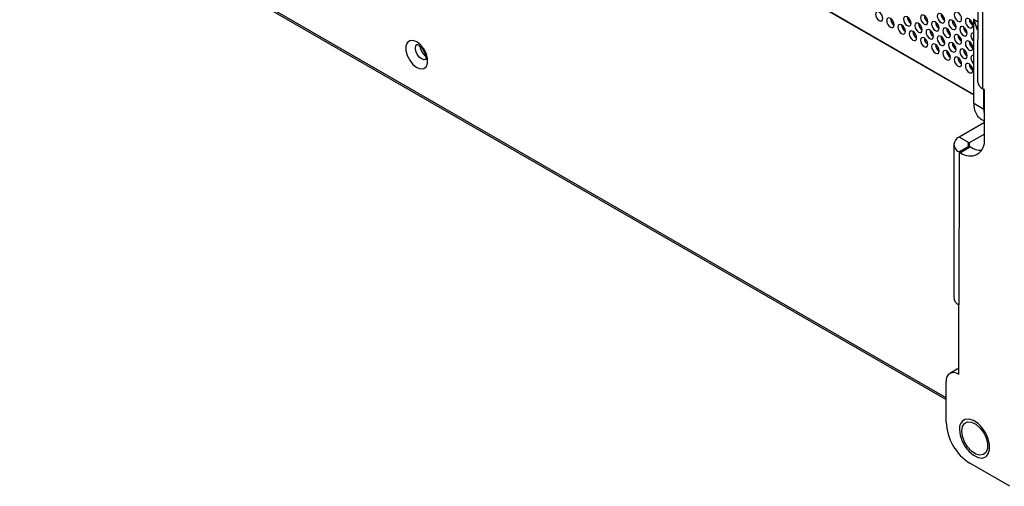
# Paper-space layout 'Sheet2' of a CAD drawing. Header units: millimetres. Extents: x 0 to 1118, y 0 to 864.
# Tile 120 of 232: x 768 to 830, y 587 to 616. Entities that reach past the tile are written whole.
import ezdxf

# ---------------------------------------------------------------- set-up
doc = ezdxf.new("R2010")
doc.units = ezdxf.units.MM

psp = doc.layouts.new('Sheet2')

# ---------------------------------------------------------------- linework, layer by layer
at = {"color": 7, "linetype": 'Continuous', "lineweight": 30}
for p, q in [((828.7384, 671.3511), (828.7044, 612.153)), ((829.0382, 611.6878), (829.0722, 670.9015)), ((791.9144, 632.4007), (828.4723, 611.2963)), ((791.9896, 632.3898), (828.4723, 611.3287)), ((768.6095, 625.6801), (826.7237, 592.1315)), ((828.4723, 610.7443), (828.4723, 616.0741)), ((828.6147, 615.612), (828.4862, 616.028)), ((829.1304, 611.6346), (829.0382, 611.6878)), ((829.0986, 610.3828), (829.0986, 611.653)), ((829.1286, 608.5225), (829.1304, 611.6346)), ((829.0986, 610.3828), (828.4723, 610.7443)), ((829.1292, 609.5576), (827.5387, 608.6406)), ((828.9107, 609.7753), (829.1293, 609.6491)), ((829.1288, 608.8348), (828.165, 608.2791)), ((827.205, 608.1761), (827.1994, 598.5605)), ((828.165, 608.2791), (827.5387, 608.6406)), ((827.5387, 607.7109), (827.5332, 598.0953)), ((828.165, 608.0719), (827.5387, 607.7109)), ((827.6309, 607.6576), (827.5387, 607.7109)), ((828.2572, 608.0187), (827.6309, 607.6576)), ((828.165, 608.0719), (828.2572, 608.0187)), ((827.5307, 593.7066), (827.5332, 598.0953)), ((827.531, 594.1103), (826.9529, 593.777)), ((826.7229, 590.714), (826.7244, 593.2728)), ((827.5032, 593.7225), (827.5307, 593.7066)), ((830.7331, 586.6695), (828.2186, 588.121))]:
    psp.add_line(p, q, dxfattribs=at)
at = {"color": 8, "linetype": 'Continuous', "lineweight": 30}
for p, q in [((826.7238, 592.2442), (768.4571, 625.8809)), ((828.7066, 615.9007), (828.4862, 616.028)), ((828.7064, 615.5591), (828.6147, 615.612)), ((829.1293, 609.6491), (828.9107, 609.7753)), ((828.165, 608.2791), (828.1649, 608.072)), ((827.5307, 593.7384), (827.5032, 593.7225))]:
    psp.add_line(p, q, dxfattribs=at)
at = {"color": 7, "linetype": 'Continuous', "lineweight": 30, "flags": 128}
for points in [[(822.7488, 616.1027), (822.7308, 616.2172), (822.6797, 616.335), (822.6033, 616.4381), (822.5131, 616.5109), (822.4229, 616.5423), (822.3464, 616.5274), (822.2953, 616.4686), (822.2774, 616.3748), (822.2953, 616.2603), (822.3464, 616.1425), (822.4229, 616.0393), (822.5131, 615.9665), (822.6033, 615.9352), (822.6797, 615.9501), (822.7308, 616.0089), (822.7488, 616.1027)], [(824.5165, 615.7898), (824.4986, 615.9043), (824.4475, 616.0221), (824.371, 616.1253), (824.2808, 616.1981), (824.1906, 616.2294), (824.1142, 616.2146), (824.0631, 616.1558), (824.0451, 616.062), (824.0631, 615.9474), (824.1142, 615.8296), (824.1906, 615.7265), (824.2808, 615.6537), (824.371, 615.6224), (824.4475, 615.6372), (824.4986, 615.696), (824.5165, 615.7898)], [(825.5772, 615.8852), (825.5593, 615.9997), (825.5082, 616.1175), (825.4317, 616.2206), (825.3415, 616.2934), (825.2513, 616.3248), (825.1748, 616.3099), (825.1237, 616.2511), (825.1058, 616.1573), (825.1237, 616.0428), (825.1748, 615.925), (825.2513, 615.8219), (825.3415, 615.7491), (825.4317, 615.7177), (825.5082, 615.7326), (825.5593, 615.7914), (825.5772, 615.8852)], [(826.6379, 615.9805), (826.6199, 616.0951), (826.5688, 616.2129), (826.4924, 616.316), (826.4022, 616.3888), (826.312, 616.4201), (826.2355, 616.4053), (826.1844, 616.3465), (826.1665, 616.2527), (826.1844, 616.1382), (826.2355, 616.0204), (826.312, 615.9172), (826.4022, 615.8444), (826.4924, 615.8131), (826.5688, 615.8279), (826.6199, 615.8867), (826.6379, 615.9805)], [(827.6985, 616.0759), (827.6806, 616.1904), (827.6295, 616.3082), (827.553, 616.4114), (827.4628, 616.4842), (827.3726, 616.5155), (827.2962, 616.5006), (827.2451, 616.4418), (827.2271, 616.348), (827.2451, 616.2335), (827.2962, 616.1157), (827.3726, 616.0126), (827.4628, 615.9398), (827.553, 615.9084), (827.6295, 615.9233), (827.6806, 615.9821), (827.6985, 616.0759)], [(823.4559, 615.6945), (823.4379, 615.809), (823.3869, 615.9268), (823.3104, 616.0299), (823.2202, 616.1027), (823.13, 616.1341), (823.0535, 616.1192), (823.0024, 616.0604), (822.9845, 615.9666), (823.0024, 615.8521), (823.0535, 615.7343), (823.13, 615.6311), (823.2202, 615.5583), (823.3104, 615.527), (823.3869, 615.5418), (823.4379, 615.6006), (823.4559, 615.6945)], [(824.163, 615.2863), (824.1451, 615.4008), (824.094, 615.5186), (824.0175, 615.6217), (823.9273, 615.6945), (823.8371, 615.7258), (823.7606, 615.711), (823.7095, 615.6522), (823.6916, 615.5584), (823.7095, 615.4439), (823.7606, 615.3261), (823.8371, 615.2229), (823.9273, 615.1501), (824.0175, 615.1188), (824.094, 615.1336), (824.1451, 615.1924), (824.163, 615.2863)], [(825.2237, 615.3816), (825.2057, 615.4961), (825.1546, 615.6139), (825.0782, 615.7171), (824.988, 615.7899), (824.8978, 615.8212), (824.8213, 615.8064), (824.7702, 615.7475), (824.7522, 615.6537), (824.7702, 615.5392), (824.8213, 615.4214), (824.8978, 615.3183), (824.988, 615.2455), (825.0782, 615.2141), (825.1546, 615.229), (825.2057, 615.2878), (825.2237, 615.3816)], [(826.2843, 615.477), (826.2664, 615.5915), (826.2153, 615.7093), (826.1388, 615.8124), (826.0486, 615.8852), (825.9584, 615.9166), (825.8819, 615.9017), (825.8309, 615.8429), (825.8129, 615.7491), (825.8309, 615.6346), (825.8819, 615.5168), (825.9584, 615.4136), (826.0486, 615.3409), (826.1388, 615.3095), (826.2153, 615.3244), (826.2664, 615.3832), (826.2843, 615.477)], [(827.345, 615.5723), (827.327, 615.6869), (827.2759, 615.8047), (827.1995, 615.9078), (827.1093, 615.9806), (827.0191, 616.0119), (826.9426, 615.9971), (826.8915, 615.9383), (826.8736, 615.8445), (826.8915, 615.73), (826.9426, 615.6122), (827.0191, 615.509), (827.1093, 615.4362), (827.1995, 615.4049), (827.2759, 615.4197), (827.327, 615.4785), (827.345, 615.5723)], [(828.0521, 615.1641), (828.0341, 615.2786), (827.983, 615.3964), (827.9066, 615.4996), (827.8164, 615.5724), (827.7262, 615.6037), (827.6497, 615.5889), (827.5986, 615.5301), (827.5807, 615.4363), (827.5986, 615.3217), (827.6497, 615.204), (827.7262, 615.1008), (827.8164, 615.028), (827.9066, 614.9967), (827.983, 615.0115), (828.0341, 615.0703), (828.0521, 615.1641)], [(828.4056, 615.6677), (828.3877, 615.7822), (828.3366, 615.9), (828.2601, 616.0032), (828.1699, 616.0759), (828.0797, 616.1073), (828.0033, 616.0924), (827.9522, 616.0336), (827.9342, 615.9398), (827.9522, 615.8253), (828.0033, 615.7075), (828.0797, 615.6044), (828.1699, 615.5316), (828.2601, 615.5002), (828.3366, 615.5151), (828.3877, 615.5739), (828.4056, 615.6677)], [(828.7063, 615.3777), (828.6585, 615.487), (828.6147, 615.612)], [(824.8701, 614.878), (824.8522, 614.9926), (824.8011, 615.1104), (824.7246, 615.2135), (824.6344, 615.2863), (824.5442, 615.3176), (824.4677, 615.3028), (824.4166, 615.244), (824.3987, 615.1502), (824.4166, 615.0357), (824.4677, 614.9179), (824.5442, 614.8147), (824.6344, 614.7419), (824.7246, 614.7106), (824.8011, 614.7254), (824.8522, 614.7842), (824.8701, 614.878)], [(825.9308, 614.9734), (825.9128, 615.0879), (825.8617, 615.2057), (825.7853, 615.3089), (825.6951, 615.3817), (825.6049, 615.413), (825.5284, 615.3981), (825.4773, 615.3393), (825.4594, 615.2455), (825.4773, 615.131), (825.5284, 615.0132), (825.6049, 614.9101), (825.6951, 614.8373), (825.7853, 614.8059), (825.8617, 614.8208), (825.9128, 614.8796), (825.9308, 614.9734)], [(826.6379, 614.5652), (826.6199, 614.6797), (826.5688, 614.7975), (826.4924, 614.9007), (826.4022, 614.9735), (826.312, 615.0048), (826.2355, 614.9899), (826.1844, 614.9311), (826.1665, 614.8373), (826.1844, 614.7228), (826.2355, 614.605), (826.312, 614.5019), (826.4022, 614.4291), (826.4924, 614.3977), (826.5688, 614.4126), (826.6199, 614.4714), (826.6379, 614.5652)], [(826.9914, 615.0688), (826.9735, 615.1833), (826.9224, 615.3011), (826.8459, 615.4042), (826.7557, 615.477), (826.6655, 615.5084), (826.589, 615.4935), (826.538, 615.4347), (826.52, 615.3409), (826.538, 615.2264), (826.589, 615.1086), (826.6655, 615.0054), (826.7557, 614.9327), (826.8459, 614.9013), (826.9224, 614.9162), (826.9735, 614.975), (826.9914, 615.0688)], [(827.6985, 614.6606), (827.6806, 614.7751), (827.6295, 614.8929), (827.553, 614.996), (827.4628, 615.0688), (827.3726, 615.1002), (827.2962, 615.0853), (827.2451, 615.0265), (827.2271, 614.9327), (827.2451, 614.8182), (827.2962, 614.7004), (827.3726, 614.5972), (827.4628, 614.5245), (827.553, 614.4931), (827.6295, 614.508), (827.6806, 614.5668), (827.6985, 614.6606)], [(828.4723, 615.1872), (828.4333, 615.1955), (828.3568, 615.1807), (828.3057, 615.1219), (828.2878, 615.0281), (828.3057, 614.9135), (828.3568, 614.7958), (828.4333, 614.6926), (828.4723, 614.6558)], [(793.431, 614.6347), (793.1931, 614.7235), (792.984, 614.7048), (792.8288, 614.5808), (792.7462, 614.3665), (792.7462, 614.0876), (792.8288, 613.7779), (792.984, 613.4747), (793.1931, 613.2145), (793.431, 613.0288), (793.6688, 612.9399), (793.8779, 612.9586), (794.0331, 613.0826), (794.1157, 613.297), (794.1157, 613.5759), (794.0331, 613.8856), (793.8779, 614.1888), (793.6688, 614.449), (793.431, 614.6347)], [(825.5772, 614.4698), (825.5593, 614.5844), (825.5082, 614.7022), (825.4317, 614.8053), (825.3415, 614.8781), (825.2513, 614.9094), (825.1748, 614.8946), (825.1237, 614.8358), (825.1058, 614.742), (825.1237, 614.6275), (825.1748, 614.5097), (825.2513, 614.4065), (825.3415, 614.3337), (825.4317, 614.3024), (825.5082, 614.3172), (825.5593, 614.376), (825.5772, 614.4698)], [(826.2843, 614.0616), (826.2664, 614.1762), (826.2153, 614.294), (826.1388, 614.3971), (826.0486, 614.4699), (825.9584, 614.5012), (825.8819, 614.4864), (825.8309, 614.4276), (825.8129, 614.3338), (825.8309, 614.2193), (825.8819, 614.1015), (825.9584, 613.9983), (826.0486, 613.9255), (826.1388, 613.8942), (826.2153, 613.909), (826.2664, 613.9678), (826.2843, 614.0616)], [(827.345, 614.157), (827.327, 614.2715), (827.2759, 614.3893), (827.1995, 614.4925), (827.1093, 614.5652), (827.0191, 614.5966), (826.9426, 614.5817), (826.8915, 614.5229), (826.8736, 614.4291), (826.8915, 614.3146), (826.9426, 614.1968), (827.0191, 614.0937), (827.1093, 614.0209), (827.1995, 613.9895), (827.2759, 614.0044), (827.327, 614.0632), (827.345, 614.157)], [(828.4056, 614.2524), (828.3877, 614.3669), (828.3366, 614.4847), (828.2601, 614.5878), (828.1699, 614.6606), (828.0797, 614.692), (828.0033, 614.6771), (827.9522, 614.6183), (827.9342, 614.5245), (827.9522, 614.41), (828.0033, 614.2922), (828.0797, 614.189), (828.1699, 614.1162), (828.2601, 614.0849), (828.3366, 614.0998), (828.3877, 614.1586), (828.4056, 614.2524)], [(826.9914, 613.6534), (826.9735, 613.7679), (826.9224, 613.8857), (826.8459, 613.9889), (826.7557, 614.0617), (826.6655, 614.093), (826.589, 614.0782), (826.538, 614.0194), (826.52, 613.9256), (826.538, 613.8111), (826.589, 613.6933), (826.6655, 613.5901), (826.7557, 613.5173), (826.8459, 613.486), (826.9224, 613.5008), (826.9735, 613.5596), (826.9914, 613.6534)], [(827.6985, 613.2452), (827.6806, 613.3597), (827.6295, 613.4775), (827.553, 613.5807), (827.4628, 613.6535), (827.3726, 613.6848), (827.2962, 613.67), (827.2451, 613.6112), (827.2271, 613.5174), (827.2451, 613.4028), (827.2962, 613.2851), (827.3726, 613.1819), (827.4628, 613.1091), (827.553, 613.0778), (827.6295, 613.0926), (827.6806, 613.1514), (827.6985, 613.2452)], [(828.0521, 613.7488), (828.0341, 613.8633), (827.983, 613.9811), (827.9066, 614.0843), (827.8164, 614.157), (827.7262, 614.1884), (827.6497, 614.1735), (827.5986, 614.1147), (827.5807, 614.0209), (827.5986, 613.9064), (827.6497, 613.7886), (827.7262, 613.6855), (827.8164, 613.6127), (827.9066, 613.5813), (827.983, 613.5962), (828.0341, 613.655), (828.0521, 613.7488)], [(828.4723, 613.7719), (828.4333, 613.7802), (828.3568, 613.7653), (828.3057, 613.7065), (828.2878, 613.6127), (828.3057, 613.4982), (828.3568, 613.3804), (828.4333, 613.2773), (828.4723, 613.2405)], [(828.4056, 612.837), (828.3877, 612.9515), (828.3366, 613.0693), (828.2601, 613.1725), (828.1699, 613.2453), (828.0797, 613.2766), (828.0033, 613.2618), (827.9522, 613.203), (827.9342, 613.1092), (827.9522, 612.9946), (828.0033, 612.8768), (828.0797, 612.7737), (828.1699, 612.7009), (828.2601, 612.6696), (828.3366, 612.6844), (828.3877, 612.7432), (828.4056, 612.837)], [(829.2635, 588.5607), (829.3772, 588.7039), (829.4611, 588.9691), (829.4613, 589.2973), (829.3778, 589.6591), (829.2179, 590.0226), (828.996, 590.3554), (828.7316, 590.6279), (828.4484, 590.8159), (828.1714, 590.9028), (827.9253, 590.8807), (827.8937, 590.8685)], [(827.7048, 590.1472), (827.749, 590.4271), (827.8768, 590.6258), (828.0741, 590.7216), (828.3196, 590.7043), (828.5867, 590.5757), (828.8465, 590.3497), (829.0708, 590.0508), (829.2353, 589.7114), (829.3222, 589.3683), (829.322, 589.0587), (829.2348, 588.8161), (829.07, 588.6668), (828.8455, 588.627), (828.5857, 588.701), (828.3186, 588.8808), (828.0732, 589.1469), (827.8761, 589.4704), (827.7487, 589.8163), (827.7048, 590.1472)]]:
    psp.add_lwpolyline(points, dxfattribs=at)
at = {"color": 8, "linetype": 'Continuous', "lineweight": 30, "flags": 128}
for points in [[(794.012, 613.5321), (793.8862, 613.5078), (793.7374, 613.5595), (793.5885, 613.6796), (793.4624, 613.8498), (793.3781, 614.0442), (793.3485, 614.2331), (793.3781, 614.3879), (793.4372, 614.4675)], [(827.5661, 590.2273), (827.6082, 589.8784), (827.7313, 589.5116), (827.9243, 589.1595), (828.1702, 588.8535), (828.4471, 588.6206), (828.7304, 588.4816), (828.9949, 588.4488), (829.2171, 588.5252), (829.2635, 588.5607)]]:
    psp.add_lwpolyline(points, dxfattribs=at)
at = {"color": 7, "linetype": 'Continuous', "lineweight": 30}
for centre, radius, start, end in [((824.7763, 616.2119), 0.4957, 181.601243, 238.393829), ((825.837, 616.3073), 0.4957, 181.601293, 238.392793), ((826.8976, 616.4026), 0.4957, 181.601293, 238.392793), ((823.7157, 616.1166), 0.4957, 181.601243, 238.393829), ((824.4228, 615.7084), 0.4957, 181.602511, 238.39256), ((825.4834, 615.8037), 0.4957, 181.602511, 238.39256), ((826.5441, 615.8991), 0.4957, 181.602511, 238.39256), ((827.6047, 615.9944), 0.4957, 181.601243, 238.393829), ((828.3119, 615.5862), 0.4957, 181.60081, 238.393275), ((828.6654, 616.0898), 0.4957, 181.601484, 238.393588), ((825.1299, 615.3001), 0.4957, 181.60081, 238.393275), ((826.1905, 615.3955), 0.4957, 181.60081, 238.393275), ((826.8976, 614.9873), 0.4957, 181.601293, 238.392793), ((827.2512, 615.4909), 0.4957, 181.60081, 238.393275), ((827.9583, 615.0827), 0.4957, 181.601293, 238.392793), ((794.4955, 614.4465), 0.8678, 186.7735, 233.553656), ((825.837, 614.8919), 0.4957, 181.601293, 238.392793), ((826.5441, 614.4837), 0.4957, 181.602511, 238.39256), ((827.6047, 614.5791), 0.4957, 181.601243, 238.393829), ((828.6654, 614.6745), 0.4957, 181.601243, 238.393829), ((827.2512, 614.0755), 0.4957, 181.60081, 238.393275), ((828.3119, 614.1709), 0.4957, 181.60081, 238.393275), ((827.9583, 613.6673), 0.4957, 181.601293, 238.392793), ((828.6654, 613.2591), 0.4957, 181.601243, 238.393829), ((829.2639, 612.202), 0.5615, 185.005232, 246.309796), ((829.5321, 610.64), 1.0649, 174.379572, 234.301694), ((830.7583, 610.3703), 1.6598, 179.567115, 191.090596), ((827.7149, 608.1757), 0.4971, 110.750929, 249.248638), ((828.2153, 608.3749), 0.9252, 230.829223, 9.181751), ((828.2042, 608.1755), 0.1108, 110.749079, 249.248979), ((828.9562, 609.1181), 1.3028, 237.549427, 269.946538), ((827.7588, 598.6095), 0.5615, 185.004797, 246.311039), ((827.1993, 593.3496), 0.4811, 50.829143, 189.18115), ((829.9707, 590.8596), 3.251, 182.566418, 237.389647)]:
    psp.add_arc(centre, radius, start, end, dxfattribs=at)
at = {"color": 8, "linetype": 'Continuous', "lineweight": 30}
psp.add_arc((828.2042, 590.3056), 0.643, 118.880975, 186.994992, dxfattribs=at)
at = {"color": 7, "linetype": 'Continuous', "lineweight": 30}
psp.add_open_spline([(793.4336, 614.472), (793.4345, 614.4725), (793.4365, 614.4734), (793.5082, 614.4471), (793.6014, 614.3841), (793.7129, 614.2809), (793.836, 614.1173), (793.9363, 613.9221), (793.9911, 613.7361), (794.0039, 613.5965), (793.9894, 613.516), (793.987, 613.5131), (793.9858, 613.5118)], degree=3, knots=[0, 0, 0, 0, 0.0862698, 0.1853087, 0.2524687, 0.3582924, 0.4738905, 0.5959606, 0.7181391, 0.8197853, 0.915731, 1, 1, 1, 1], dxfattribs=at)

doc.saveas('drawing.dxf')
